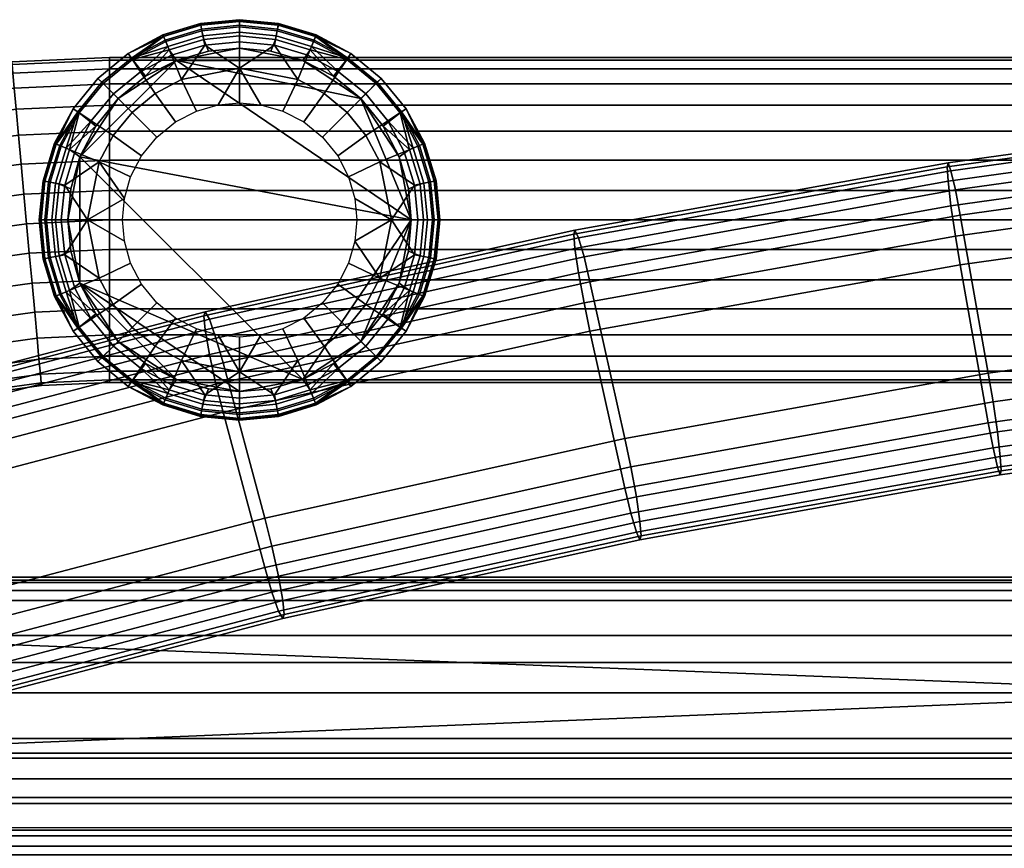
# Model space of a CAD drawing. Header units: millimetres. Extents: x -270 to 270, y -278 to 337.
# Tile 256 of 256: x -189 to -114, y 274 to 337. Entities that reach past the tile are written whole.
import ezdxf

# ---------------------------------------------------------------- set-up
doc = ezdxf.new("R2010")
doc.units = ezdxf.units.MM
doc.header["$MEASUREMENT"] = 0
for name, color, linetype in [('nozky', 250, 'Continuous'), ('podnoz', 7, 'Continuous'), ('polstrovani', 7, 'Continuous'), ('ram', 7, 'Continuous')]:
    doc.layers.add(name, color=color, linetype=linetype)

msp = doc.modelspace()

# ---------------------------------------------------------------- meshes
at = {"layer": 'nozky'}
mesh = msp.add_polyface(dxfattribs=at)
corners = [(-177.209, 334.145), (-181.684, 331.206), (-179.573, 332.92, 2.548), (-177.209, 334.145, 2.548), (-174.752, 334.851, 2.548), (-172.35, 335.072), (-181.684, 331.206, 2.548), (-184.623, 326.73), (-181.684, 331.206), (-177.209, 334.145), (-172.35, 335.072), (-167.492, 334.145), (-178.029, 335.582, 6.365), (-175.245, 336.426, 6.365), (-175.111, 335.749, 4.401), (-177.764, 334.944, 4.401), (-172.35, 336.711, 6.365), (-172.35, 336.021, 4.401), (-178.243, 336.099, 10.481), (-175.355, 336.976, 10.481), (-175.328, 336.838, 8.404), (-178.19, 335.969, 8.404), (-172.35, 337.271, 10.481), (-172.35, 337.131, 8.404), (-178.08, 335.703, 14.089), (-175.271, 336.555, 14.089), (-175.334, 336.87, 12.297), (-178.203, 336, 12.297), (-172.35, 336.843, 14.089), (-172.35, 337.164, 12.297), (-177.597, 334.537, 17.496), (-175.025, 335.318, 17.496), (-175.167, 336.035, 15.829), (-177.876, 335.214, 15.829), (-172.35, 335.581, 17.496), (-172.35, 336.313, 15.829), (-176.821, 332.667, 20.512), (-172.35, 333.556, 20.512), (-180.595, 334.21, 6.365), (-180.906, 334.676, 10.481), (-180.668, 334.32, 14.089), (-179.967, 333.271, 17.496), (-178.842, 331.587, 20.512), (-183.24, 332.761, 10.481), (-182.843, 332.365, 6.365), (-182.937, 332.458, 14.089), (-182.044, 331.566, 17.496), (-180.613, 330.134, 20.512), (-185.155, 330.427, 10.481), (-184.689, 330.116, 6.365), (-184.798, 330.189, 14.089), (-183.75, 329.488, 17.496), (-174.752, 334.851, 2.548), (-177.209, 334.145, 2.548), (-172.35, 335.072, 2.548), (-179.573, 332.92, 2.548), (-181.684, 331.206, 2.548), (-177.28, 329.412, 22.971), (-175.667, 330.248, 22.971), (-173.99, 330.73, 22.971)]
mesh.append_faces([[corners[k] for k in face] for face in [(0, 1, 2, 3), (0, 4, 5, 5), (0, 3, 4, 4), (6, 2, 1, 1), (7, 8, 9, 9), (10, 11, 9, 9), (12, 13, 14, 15), (13, 16, 17, 14), (18, 19, 20, 21), (19, 22, 23, 20), (20, 23, 16, 13), (21, 20, 13, 12), (24, 25, 26, 27), (25, 28, 29, 26), (26, 29, 22, 19), (27, 26, 19, 18), (30, 31, 32, 33), (31, 34, 35, 32), (32, 35, 28, 25), (33, 32, 25, 24), (31, 30, 36, 36), (37, 34, 31, 31), (36, 37, 31, 31), (21, 12, 38, 38), (39, 18, 21, 21), (38, 39, 21, 21), (27, 18, 39, 39), (40, 24, 27, 27), (39, 40, 27, 27), (33, 24, 40, 40), (41, 30, 33, 33), (40, 41, 33, 33), (42, 36, 30, 41), (43, 39, 38, 44), (45, 40, 39, 43), (46, 41, 40, 45), (47, 42, 41, 46), (48, 43, 44, 49), (50, 45, 43, 48), (51, 46, 45, 50), (52, 53, 15, 14), (54, 52, 14, 17), (38, 15, 55, 55), (15, 53, 55, 55), (55, 56, 44, 38), (15, 38, 12, 12), (36, 42, 57, 58), (37, 36, 58, 59)]])
mesh = msp.add_polyface(dxfattribs=at)
corners = [(-163.016, 331.206), (-167.492, 334.145), (-167.492, 334.145, 2.548), (-165.127, 332.92, 2.548), (-172.35, 335.072), (-169.948, 334.851, 2.548), (-163.016, 331.206, 2.548), (-172.35, 335.072, 2.548), (-174.752, 334.851, 2.548), (-159.15, 321.872), (-177.209, 334.145), (-163.016, 331.206), (-167.492, 334.145), (-165.859, 331.587, 20.512), (-164.087, 330.134, 20.512), (-162.656, 331.566, 17.496), (-164.734, 333.271, 17.496), (-166.511, 335.969, 8.404), (-166.457, 336.099, 10.481), (-163.795, 334.676, 10.481), (-164.106, 334.21, 6.365), (-166.672, 335.582, 6.365), (-166.498, 336, 12.297), (-166.62, 335.703, 14.089), (-164.033, 334.32, 14.089), (-166.824, 335.214, 15.829), (-167.104, 334.537, 17.496), (-167.879, 332.667, 20.512), (-172.35, 336.711, 6.365), (-169.455, 336.426, 6.365), (-169.59, 335.749, 4.401), (-172.35, 336.021, 4.401), (-166.936, 334.944, 4.401), (-172.35, 337.271, 10.481), (-169.346, 336.976, 10.481), (-169.373, 336.838, 8.404), (-172.35, 337.131, 8.404), (-172.35, 336.843, 14.089), (-169.429, 336.555, 14.089), (-169.366, 336.87, 12.297), (-172.35, 337.164, 12.297), (-172.35, 335.581, 17.496), (-169.676, 335.318, 17.496), (-169.534, 336.035, 15.829), (-172.35, 336.313, 15.829), (-172.35, 333.556, 20.512), (-163.016, 331.206, 2.548), (-165.127, 332.92, 2.548), (-161.857, 332.365, 6.365), (-167.492, 334.145, 2.548), (-169.948, 334.851, 2.548), (-172.35, 335.072, 2.548), (-162.635, 328.363, 20.512), (-165.98, 328.242, 22.971), (-164.809, 326.802, 22.971), (-169.034, 330.248, 22.971), (-167.421, 329.412, 22.971), (-170.711, 330.73, 22.971), (-172.35, 330.881, 22.971), (-173.99, 330.73, 22.971)]
mesh.append_faces([[corners[k] for k in face] for face in [(0, 1, 2, 3), (4, 5, 1, 1), (0, 3, 6, 6), (1, 5, 2, 2), (4, 7, 5, 5), (8, 7, 4, 4), (9, 10, 11, 11), (11, 10, 12, 12), (13, 14, 15, 16), (17, 18, 19, 19), (20, 21, 17, 17), (19, 20, 17, 17), (22, 23, 24, 24), (19, 18, 22, 22), (24, 19, 22, 22), (25, 26, 16, 16), (24, 23, 25, 25), (16, 24, 25, 25), (27, 13, 16, 26), (28, 29, 30, 31), (29, 21, 32, 30), (33, 34, 35, 36), (34, 18, 17, 35), (35, 17, 21, 29), (36, 35, 29, 28), (37, 38, 39, 40), (38, 23, 22, 39), (39, 22, 18, 34), (40, 39, 34, 33), (41, 42, 43, 44), (42, 26, 25, 43), (43, 25, 23, 38), (44, 43, 38, 37), (42, 41, 45, 45), (27, 26, 42, 42), (45, 27, 42, 42), (46, 47, 20, 48), (49, 32, 47, 47), (32, 21, 20, 20), (47, 32, 20, 20), (30, 32, 49, 50), (50, 51, 31, 30), (52, 14, 53, 54), (13, 27, 55, 56), (14, 13, 56, 53), (27, 45, 57, 55), (45, 58, 57, 57), (58, 45, 59, 59)]])
mesh = msp.add_polyface(dxfattribs=at)
corners = [(-159.15, 321.872), (-160.077, 326.73), (-160.077, 326.73, 2.548), (-159.371, 324.273, 2.548), (-161.302, 329.095, 2.548), (-159.15, 321.872, 2.548), (-163.016, 331.206), (-163.016, 331.206, 2.548), (-159.15, 321.872), (-163.016, 331.206), (-160.077, 326.73), (-158.64, 327.551, 6.365), (-157.796, 324.767, 6.365), (-158.474, 324.632, 4.401), (-159.278, 327.286, 4.401), (-157.511, 321.872, 6.365), (-158.201, 321.872, 4.401), (-158.123, 327.765, 10.481), (-157.247, 324.876, 10.481), (-157.384, 324.848, 8.404), (-158.252, 327.711, 8.404), (-156.95, 321.872, 10.481), (-157.091, 321.872, 8.404), (-158.519, 327.601, 14.089), (-157.667, 324.792, 14.089), (-157.352, 324.855, 12.297), (-158.222, 327.724, 12.297), (-157.379, 321.872, 14.089), (-157.058, 321.872, 12.297), (-159.684, 327.118, 17.496), (-158.904, 324.546, 17.496), (-158.187, 324.689, 15.829), (-159.009, 327.398, 15.829), (-158.641, 321.872, 17.496), (-157.908, 321.872, 15.829), (-161.555, 326.343, 20.512), (-160.666, 321.872, 20.512), (-160.012, 330.116, 6.365), (-159.546, 330.427, 10.481), (-159.902, 330.189, 14.089), (-160.951, 329.488, 17.496), (-162.635, 328.363, 20.512), (-161.461, 332.761, 10.481), (-161.857, 332.365, 6.365), (-161.764, 332.458, 14.089), (-162.656, 331.566, 17.496), (-164.087, 330.134, 20.512), (-163.795, 334.676, 10.481), (-164.106, 334.21, 6.365), (-164.033, 334.32, 14.089), (-164.734, 333.271, 17.496), (-159.15, 321.872, 2.548), (-159.371, 324.273, 2.548), (-160.077, 326.73, 2.548), (-161.302, 329.095, 2.548), (-163.016, 331.206, 2.548), (-163.492, 323.511, 22.971), (-163.342, 321.872, 22.971), (-164.809, 326.802, 22.971), (-163.974, 325.188, 22.971)]
mesh.append_faces([[corners[k] for k in face] for face in [(0, 1, 2, 3), (4, 2, 1, 1), (0, 3, 5, 5), (1, 6, 7, 4), (8, 9, 10, 10), (11, 12, 13, 14), (12, 15, 16, 13), (17, 18, 19, 20), (18, 21, 22, 19), (19, 22, 15, 12), (20, 19, 12, 11), (23, 24, 25, 26), (24, 27, 28, 25), (25, 28, 21, 18), (26, 25, 18, 17), (29, 30, 31, 32), (30, 33, 34, 31), (31, 34, 27, 24), (32, 31, 24, 23), (30, 29, 35, 35), (36, 33, 30, 30), (35, 36, 30, 30), (20, 11, 37, 37), (38, 17, 20, 20), (37, 38, 20, 20), (26, 17, 38, 38), (39, 23, 26, 26), (38, 39, 26, 26), (32, 23, 39, 39), (40, 29, 32, 32), (39, 40, 32, 32), (41, 35, 29, 40), (42, 38, 37, 43), (44, 39, 38, 42), (45, 40, 39, 44), (46, 41, 40, 45), (47, 42, 43, 48), (49, 44, 42, 47), (50, 45, 44, 49), (51, 52, 13, 16), (52, 53, 14, 13), (54, 14, 53, 53), (54, 55, 43, 37), (14, 37, 11, 11), (14, 54, 37, 37), (56, 57, 36, 36), (35, 41, 58, 59), (36, 35, 59, 56)]])
mesh = msp.add_polyface(dxfattribs=at)
corners = [(-184.623, 326.73), (-183.399, 329.095, 2.548), (-181.684, 331.206), (-185.55, 321.872), (-185.33, 324.273, 2.548), (-181.684, 331.206, 2.548), (-184.623, 326.73, 2.548), (-185.55, 321.872, 2.548), (-184.623, 326.73), (-184.623, 317.013), (-185.55, 321.872), (-177.209, 334.145), (-159.15, 321.872), (-182.066, 328.363, 20.512), (-180.613, 330.134, 20.512), (-182.044, 331.566, 17.496), (-183.75, 329.488, 17.496), (-186.448, 327.711, 8.404), (-186.577, 327.765, 10.481), (-185.155, 330.427, 10.481), (-184.689, 330.116, 6.365), (-186.061, 327.551, 6.365), (-186.479, 327.724, 12.297), (-186.182, 327.601, 14.089), (-184.798, 330.189, 14.089), (-185.692, 327.398, 15.829), (-185.016, 327.118, 17.496), (-183.145, 326.343, 20.512), (-187.19, 321.872, 6.365), (-186.905, 324.767, 6.365), (-186.227, 324.632, 4.401), (-186.5, 321.872, 4.401), (-185.423, 327.286, 4.401), (-187.75, 321.872, 10.481), (-187.454, 324.876, 10.481), (-187.316, 324.848, 8.404), (-187.61, 321.872, 8.404), (-187.322, 321.872, 14.089), (-187.034, 324.792, 14.089), (-187.349, 324.855, 12.297), (-187.643, 321.872, 12.297), (-186.06, 321.872, 17.496), (-185.796, 324.546, 17.496), (-186.514, 324.689, 15.829), (-186.792, 321.872, 15.829), (-184.035, 321.872, 20.512), (-183.399, 329.095, 2.548), (-184.623, 326.73, 2.548), (-181.684, 331.206, 2.548), (-182.843, 332.365, 6.365), (-185.33, 324.273, 2.548), (-185.55, 321.872, 2.548), (-178.842, 331.587, 20.512), (-178.72, 328.242, 22.971), (-177.28, 329.412, 22.971), (-180.727, 325.188, 22.971), (-179.891, 326.802, 22.971), (-181.208, 323.511, 22.971), (-181.359, 321.872, 22.971)]
mesh.append_faces([[corners[k] for k in face] for face in [(0, 1, 2, 2), (3, 4, 0, 0), (2, 1, 5, 5), (0, 4, 6, 6), (6, 1, 0, 0), (4, 3, 7, 7), (8, 9, 10, 10), (11, 12, 8, 8), (13, 14, 15, 16), (17, 18, 19, 19), (20, 21, 17, 17), (19, 20, 17, 17), (22, 23, 24, 24), (19, 18, 22, 22), (24, 19, 22, 22), (25, 26, 16, 16), (24, 23, 25, 25), (16, 24, 25, 25), (27, 13, 16, 26), (28, 29, 30, 31), (29, 21, 32, 30), (33, 34, 35, 36), (34, 18, 17, 35), (35, 17, 21, 29), (36, 35, 29, 28), (37, 38, 39, 40), (38, 23, 22, 39), (39, 22, 18, 34), (40, 39, 34, 33), (41, 42, 43, 44), (42, 26, 25, 43), (43, 25, 23, 38), (44, 43, 38, 37), (42, 41, 45, 45), (27, 26, 42, 42), (45, 27, 42, 42), (32, 46, 47, 47), (48, 46, 20, 49), (50, 51, 31, 30), (20, 46, 32, 32), (30, 32, 47, 50), (21, 20, 32, 32), (52, 14, 53, 54), (13, 27, 55, 56), (27, 57, 55, 55), (56, 53, 14, 13), (57, 27, 45, 45), (57, 45, 58, 58)]])
mesh = msp.add_polyface(dxfattribs=at)
corners = [(-185.33, 319.47, 2.548), (-185.55, 321.872, 2.548), (-185.55, 321.872), (-184.623, 317.013), (-181.684, 312.538), (-183.399, 314.648, 2.548), (-184.623, 317.013, 2.548), (-181.684, 312.538, 2.548), (-177.209, 309.598), (-181.684, 312.538), (-184.623, 317.013), (-167.492, 309.598), (-184.623, 326.73), (-159.15, 321.872), (-186.061, 316.193, 6.365), (-186.905, 318.977, 6.365), (-186.227, 319.111, 4.401), (-185.423, 316.457, 4.401), (-187.19, 321.872, 6.365), (-186.5, 321.872, 4.401), (-186.577, 315.978, 10.481), (-187.454, 318.867, 10.481), (-187.316, 318.895, 8.404), (-186.448, 316.032, 8.404), (-187.75, 321.872, 10.481), (-187.61, 321.872, 8.404), (-186.182, 316.142, 14.089), (-187.034, 318.951, 14.089), (-187.349, 318.888, 12.297), (-186.479, 316.02, 12.297), (-187.322, 321.872, 14.089), (-187.643, 321.872, 12.297), (-185.016, 316.625, 17.496), (-185.796, 319.197, 17.496), (-186.514, 319.054, 15.829), (-185.692, 316.345, 15.829), (-186.06, 321.872, 17.496), (-186.792, 321.872, 15.829), (-183.145, 317.4, 20.512), (-184.035, 321.872, 20.512), (-184.689, 313.627, 6.365), (-185.155, 313.316, 10.481), (-184.798, 313.554, 14.089), (-183.75, 314.255, 17.496), (-182.066, 315.38, 20.512), (-180.613, 313.609, 20.512), (-182.044, 312.177, 17.496), (-185.55, 321.872, 2.548), (-185.33, 319.47, 2.548), (-184.623, 317.013, 2.548), (-183.399, 314.648, 2.548), (-181.684, 312.538, 2.548), (-182.843, 311.378, 6.365), (-181.208, 320.232, 22.971), (-181.359, 321.872, 22.971), (-179.891, 316.942, 22.971), (-180.727, 318.555, 22.971), (-178.72, 315.501, 22.971), (-178.842, 312.156, 20.512), (-177.28, 314.331, 22.971)]
mesh.append_faces([[corners[k] for k in face] for face in [(0, 1, 2, 2), (3, 0, 2, 2), (4, 5, 3, 3), (3, 6, 0, 0), (3, 5, 6, 6), (7, 5, 4, 4), (8, 9, 10, 10), (11, 10, 12, 12), (13, 11, 12, 12), (14, 15, 16, 17), (15, 18, 19, 16), (20, 21, 22, 23), (21, 24, 25, 22), (22, 25, 18, 15), (23, 22, 15, 14), (26, 27, 28, 29), (27, 30, 31, 28), (28, 31, 24, 21), (29, 28, 21, 20), (32, 33, 34, 35), (33, 36, 37, 34), (34, 37, 30, 27), (35, 34, 27, 26), (33, 32, 38, 38), (39, 36, 33, 33), (38, 39, 33, 33), (23, 14, 40, 40), (41, 20, 23, 23), (40, 41, 23, 23), (29, 20, 41, 41), (42, 26, 29, 29), (41, 42, 29, 29), (35, 26, 42, 42), (43, 32, 35, 35), (42, 43, 35, 35), (44, 38, 32, 43), (45, 44, 43, 46), (47, 48, 16, 19), (48, 49, 17, 16), (49, 50, 17, 17), (50, 51, 52, 40), (40, 14, 17, 17), (50, 40, 17, 17), (53, 54, 39, 39), (38, 44, 55, 56), (39, 38, 56, 53), (44, 45, 57, 55), (45, 58, 59, 57)]])
mesh = msp.add_polyface(dxfattribs=at)
corners = [(-167.492, 309.598), (-163.016, 312.538), (-165.127, 310.823, 2.548), (-167.492, 309.598, 2.548), (-172.35, 308.672), (-169.948, 308.892, 2.548), (-172.35, 308.672, 2.548), (-163.016, 312.538, 2.548), (-172.35, 308.672), (-184.623, 317.013), (-167.492, 309.598), (-159.15, 321.872), (-163.016, 312.538), (-175.025, 308.426, 17.496), (-172.35, 308.162, 17.496), (-172.35, 310.187, 20.512), (-166.672, 308.161, 6.365), (-169.455, 307.317, 6.365), (-169.59, 307.994, 4.401), (-166.936, 308.799, 4.401), (-172.35, 307.032, 6.365), (-172.35, 307.722, 4.401), (-166.457, 307.644, 10.481), (-169.346, 306.768, 10.481), (-169.373, 306.906, 8.404), (-166.511, 307.774, 8.404), (-172.35, 306.472, 10.481), (-172.35, 306.612, 8.404), (-166.62, 308.04, 14.089), (-169.429, 307.188, 14.089), (-169.366, 306.873, 12.297), (-166.498, 307.743, 12.297), (-172.35, 306.9, 14.089), (-172.35, 306.579, 12.297), (-167.104, 309.206, 17.496), (-169.676, 308.426, 17.496), (-169.534, 307.708, 15.829), (-166.824, 308.53, 15.829), (-172.35, 307.43, 15.829), (-167.879, 311.076, 20.512), (-164.106, 309.533, 6.365), (-163.795, 309.067, 10.481), (-164.033, 309.423, 14.089), (-164.734, 310.472, 17.496), (-165.859, 312.156, 20.512), (-162.656, 312.177, 17.496), (-161.764, 311.285, 14.089), (-164.087, 313.609, 20.512), (-172.35, 308.672, 2.548), (-169.948, 308.892, 2.548), (-167.492, 309.598, 2.548), (-165.127, 310.823, 2.548), (-161.857, 311.378, 6.365), (-163.016, 312.538, 2.548), (-172.35, 312.863, 22.971), (-173.99, 313.013, 22.971), (-170.711, 313.013, 22.971), (-169.034, 313.495, 22.971), (-165.98, 315.501, 22.971), (-167.421, 314.331, 22.971), (-162.635, 315.38, 20.512), (-164.809, 316.942, 22.971)]
mesh.append_faces([[corners[k] for k in face] for face in [(0, 1, 2, 3), (4, 0, 3, 5), (4, 5, 6, 6), (1, 7, 2, 2), (8, 9, 10, 10), (11, 12, 10, 10), (13, 14, 15, 15), (16, 17, 18, 19), (17, 20, 21, 18), (22, 23, 24, 25), (23, 26, 27, 24), (24, 27, 20, 17), (25, 24, 17, 16), (28, 29, 30, 31), (29, 32, 33, 30), (30, 33, 26, 23), (31, 30, 23, 22), (34, 35, 36, 37), (35, 14, 38, 36), (36, 38, 32, 29), (37, 36, 29, 28), (35, 34, 39, 39), (15, 14, 35, 35), (39, 15, 35, 35), (25, 16, 40, 40), (41, 22, 25, 25), (40, 41, 25, 25), (31, 22, 41, 41), (42, 28, 31, 31), (41, 42, 31, 31), (37, 28, 42, 42), (43, 34, 37, 37), (42, 43, 37, 37), (44, 39, 34, 43), (45, 43, 42, 46), (47, 44, 43, 45), (48, 49, 18, 21), (19, 50, 51, 51), (49, 50, 19, 18), (52, 40, 51, 53), (40, 16, 19, 19), (51, 40, 19, 19), (15, 54, 55, 55), (54, 15, 56, 56), (15, 39, 57, 56), (44, 47, 58, 59), (39, 44, 59, 57), (47, 60, 61, 58)]])
mesh = msp.add_polyface(dxfattribs=at)
corners = [(-163.016, 312.538), (-160.077, 317.013), (-161.302, 314.648, 2.548), (-163.016, 312.538, 2.548), (-159.15, 321.872), (-159.15, 321.872, 2.548), (-159.371, 319.47, 2.548), (-160.077, 317.013, 2.548), (-163.016, 312.538), (-159.15, 321.872), (-160.077, 317.013), (-161.461, 310.982, 10.481), (-163.795, 309.067, 10.481), (-164.106, 309.533, 6.365), (-161.857, 311.378, 6.365), (-161.764, 311.285, 14.089), (-164.033, 309.423, 14.089), (-159.546, 313.316, 10.481), (-160.012, 313.627, 6.365), (-159.902, 313.554, 14.089), (-160.951, 314.255, 17.496), (-162.656, 312.177, 17.496), (-162.635, 315.38, 20.512), (-164.087, 313.609, 20.512), (-158.252, 316.032, 8.404), (-158.123, 315.978, 10.481), (-158.64, 316.193, 6.365), (-158.222, 316.02, 12.297), (-158.519, 316.142, 14.089), (-159.009, 316.345, 15.829), (-159.684, 316.625, 17.496), (-161.555, 317.4, 20.512), (-157.511, 321.872, 6.365), (-157.796, 318.977, 6.365), (-158.474, 319.111, 4.401), (-158.201, 321.872, 4.401), (-159.278, 316.457, 4.401), (-156.95, 321.872, 10.481), (-157.247, 318.867, 10.481), (-157.384, 318.895, 8.404), (-157.091, 321.872, 8.404), (-157.379, 321.872, 14.089), (-157.667, 318.951, 14.089), (-157.352, 318.888, 12.297), (-157.058, 321.872, 12.297), (-158.641, 321.872, 17.496), (-158.904, 319.197, 17.496), (-158.187, 319.054, 15.829), (-157.908, 321.872, 15.829), (-160.666, 321.872, 20.512), (-160.077, 317.013, 2.548), (-159.371, 319.47, 2.548), (-161.302, 314.648, 2.548), (-159.15, 321.872, 2.548), (-163.016, 312.538, 2.548), (-163.974, 318.555, 22.971), (-164.809, 316.942, 22.971), (-163.492, 320.232, 22.971), (-163.342, 321.872, 22.971)]
mesh.append_faces([[corners[k] for k in face] for face in [(0, 1, 2, 3), (1, 4, 5, 6), (1, 7, 2, 2), (6, 7, 1, 1), (8, 9, 10, 10), (11, 12, 13, 14), (15, 16, 12, 11), (17, 11, 14, 18), (19, 15, 11, 17), (20, 21, 15, 19), (22, 23, 21, 20), (24, 25, 17, 17), (18, 26, 24, 24), (17, 18, 24, 24), (27, 28, 19, 19), (17, 25, 27, 27), (19, 17, 27, 27), (29, 30, 20, 20), (19, 28, 29, 29), (20, 19, 29, 29), (31, 22, 20, 30), (32, 33, 34, 35), (33, 26, 36, 34), (37, 38, 39, 40), (38, 25, 24, 39), (39, 24, 26, 33), (40, 39, 33, 32), (41, 42, 43, 44), (42, 28, 27, 43), (43, 27, 25, 38), (44, 43, 38, 37), (45, 46, 47, 48), (46, 30, 29, 47), (47, 29, 28, 42), (48, 47, 42, 41), (46, 45, 49, 49), (31, 30, 46, 46), (49, 31, 46, 46), (50, 51, 34, 36), (36, 52, 50, 50), (18, 52, 36, 36), (35, 34, 51, 53), (54, 52, 18, 14), (36, 26, 18, 18), (22, 31, 55, 56), (57, 55, 31, 31), (49, 58, 57, 57), (49, 57, 31, 31)]])
mesh = msp.add_polyface(dxfattribs=at)
corners = [(-181.684, 312.538), (-177.209, 309.598), (-179.573, 310.823, 2.548), (-181.684, 312.538, 2.548), (-172.35, 308.672), (-174.752, 308.892, 2.548), (-177.209, 309.598, 2.548), (-172.35, 308.672, 2.548), (-184.623, 317.013), (-172.35, 308.672), (-177.209, 309.598), (-183.24, 310.982, 10.481), (-185.155, 313.316, 10.481), (-184.689, 313.627, 6.365), (-182.843, 311.378, 6.365), (-182.937, 311.285, 14.089), (-184.798, 313.554, 14.089), (-182.044, 312.177, 17.496), (-183.75, 314.255, 17.496), (-180.906, 309.067, 10.481), (-180.595, 309.533, 6.365), (-180.668, 309.423, 14.089), (-179.967, 310.472, 17.496), (-178.842, 312.156, 20.512), (-180.613, 313.609, 20.512), (-178.19, 307.774, 8.404), (-178.243, 307.644, 10.481), (-178.029, 308.161, 6.365), (-178.203, 307.743, 12.297), (-178.08, 308.04, 14.089), (-177.876, 308.53, 15.829), (-177.597, 309.206, 17.496), (-176.821, 311.076, 20.512), (-172.35, 307.032, 6.365), (-175.245, 307.317, 6.365), (-175.111, 307.994, 4.401), (-172.35, 307.722, 4.401), (-177.764, 308.799, 4.401), (-172.35, 306.472, 10.481), (-175.355, 306.768, 10.481), (-175.328, 306.906, 8.404), (-172.35, 306.612, 8.404), (-172.35, 306.9, 14.089), (-175.271, 307.188, 14.089), (-175.334, 306.873, 12.297), (-172.35, 306.579, 12.297), (-172.35, 308.162, 17.496), (-175.025, 308.426, 17.496), (-175.167, 307.708, 15.829), (-172.35, 307.43, 15.829), (-172.35, 310.187, 20.512), (-177.209, 309.598, 2.548), (-179.573, 310.823, 2.548), (-181.684, 312.538, 2.548), (-174.752, 308.892, 2.548), (-172.35, 308.672, 2.548), (-175.667, 313.495, 22.971), (-177.28, 314.331, 22.971), (-173.99, 313.013, 22.971)]
mesh.append_faces([[corners[k] for k in face] for face in [(0, 1, 2, 3), (4, 5, 1, 1), (1, 6, 2, 2), (4, 7, 5, 5), (5, 6, 1, 1), (8, 9, 10, 10), (11, 12, 13, 14), (15, 16, 12, 11), (17, 18, 16, 15), (19, 11, 14, 20), (21, 15, 11, 19), (22, 17, 15, 21), (23, 24, 17, 22), (25, 26, 19, 19), (20, 27, 25, 25), (19, 20, 25, 25), (28, 29, 21, 21), (19, 26, 28, 28), (21, 19, 28, 28), (30, 31, 22, 22), (21, 29, 30, 30), (22, 21, 30, 30), (32, 23, 22, 31), (33, 34, 35, 36), (34, 27, 37, 35), (38, 39, 40, 41), (39, 26, 25, 40), (40, 25, 27, 34), (41, 40, 34, 33), (42, 43, 44, 45), (43, 29, 28, 44), (44, 28, 26, 39), (45, 44, 39, 38), (46, 47, 48, 49), (47, 31, 30, 48), (48, 30, 29, 43), (49, 48, 43, 42), (32, 31, 47, 47), (50, 32, 47, 47), (51, 37, 52, 52), (53, 52, 20, 14), (51, 54, 35, 37), (37, 27, 20, 20), (52, 37, 20, 20), (36, 35, 54, 55), (23, 32, 56, 57), (32, 50, 58, 56)]])
at = {"layer": 'podnoz'}
mesh = msp.add_polyface(dxfattribs=at)
corners = [(-193.447, 312.018, 9.161), (-187.922, 312.779, 9.161), (-187.774, 311.162, 11.16), (-193.153, 310.421, 11.16), (-193.81, 313.983, 7.538), (-188.104, 314.769, 7.538), (-194.216, 316.185, 6.378), (-188.308, 316.999, 6.378), (-194.638, 318.473, 5.709), (-188.52, 319.315, 5.709), (-195.051, 320.71, 5.5), (-188.727, 321.581, 5.5), (-195.463, 322.947, 5.709), (-188.934, 323.846, 5.709), (-195.885, 325.235, 6.378), (-189.146, 326.163, 6.378), (-196.292, 327.437, 7.538), (-189.35, 328.392, 7.538), (-196.654, 329.402, 9.161), (-189.532, 330.383, 9.161), (-196.949, 330.999, 11.16), (-189.68, 332, 11.16), (-197.159, 332.139, 13.399), (-189.786, 333.155, 13.399), (-196.949, 330.999, 24.84), (-189.68, 332, 24.84), (-189.786, 333.155, 22.601), (-197.159, 332.139, 22.601), (-196.654, 329.402, 26.839), (-189.532, 330.383, 26.839), (-196.292, 327.437, 28.462), (-189.35, 328.392, 28.462), (-195.885, 325.235, 29.622), (-189.146, 326.163, 29.622), (-195.463, 322.947, 30.291), (-188.934, 323.846, 30.291), (-195.051, 320.71, 30.5), (-188.727, 321.581, 30.5), (-194.638, 318.473, 30.291), (-188.52, 319.315, 30.291), (-194.216, 316.185, 29.622), (-188.308, 316.999, 29.622), (-193.81, 313.983, 28.462), (-188.104, 314.769, 28.462), (-193.447, 312.018, 26.839), (-187.922, 312.779, 26.839), (-193.153, 310.421, 24.84), (-187.774, 311.162, 24.84), (-182.35, 324.146, 5.709), (-182.35, 321.872, 5.5), (-182.35, 328.712, 7.538), (-182.35, 326.473, 6.378), (-182.35, 332.334, 11.16), (-182.35, 330.71, 9.161), (-182.35, 334.163, 15.725), (-182.35, 333.494, 13.399), (-189.847, 333.821, 15.725), (-182.35, 319.597, 5.709), (-182.35, 334.372, 18), (-189.866, 334.029, 18), (-182.35, 333.494, 22.601), (-182.35, 334.163, 20.275), (-189.847, 333.821, 20.275), (-182.35, 330.71, 26.839), (-182.35, 332.334, 24.84), (-182.35, 326.473, 29.622), (-182.35, 328.712, 28.462), (-182.35, 321.872, 30.5), (-182.35, 324.146, 30.291)]
mesh.append_faces([[corners[k] for k in face] for face in [(0, 1, 2, 3), (4, 5, 1, 0), (6, 7, 5, 4), (8, 9, 7, 6), (10, 11, 9, 8), (12, 13, 11, 10), (14, 15, 13, 12), (16, 17, 15, 14), (18, 19, 17, 16), (20, 21, 19, 18), (22, 23, 21, 20), (24, 25, 26, 27), (28, 29, 25, 24), (30, 31, 29, 28), (32, 33, 31, 30), (34, 35, 33, 32), (36, 37, 35, 34), (38, 39, 37, 36), (40, 41, 39, 38), (42, 43, 41, 40), (44, 45, 43, 42), (46, 47, 45, 44), (48, 49, 11, 13), (50, 51, 15, 17), (51, 48, 13, 15), (52, 53, 19, 21), (54, 55, 23, 56), (55, 52, 21, 23), (53, 50, 17, 19), (49, 57, 9, 11), (58, 54, 56, 59), (60, 61, 62, 26), (63, 64, 25, 29), (64, 60, 26, 25), (65, 66, 31, 33), (67, 68, 35, 37), (68, 65, 33, 35), (66, 63, 29, 31), (59, 62, 61, 58)]])
mesh = msp.add_polyface(dxfattribs=at)
corners = [(0, 311.409, 11.16), (0, 310.249, 13.399), (-182.35, 310.249, 13.399), (-182.35, 311.409, 11.16), (0, 315.031, 7.538), (0, 313.033, 9.161), (-182.35, 313.033, 9.161), (-182.35, 315.031, 7.538), (0, 319.597, 5.709), (0, 317.271, 6.378), (-182.35, 317.271, 6.378), (-182.35, 319.597, 5.709), (0, 324.146, 5.709), (0, 321.872, 5.5), (-182.35, 321.872, 5.5), (-182.35, 324.146, 5.709), (0, 328.712, 7.538), (0, 326.473, 6.378), (-182.35, 326.473, 6.378), (-182.35, 328.712, 7.538), (0, 332.334, 11.16), (0, 330.71, 9.161), (-182.35, 330.71, 9.161), (-182.35, 332.334, 11.16), (0, 334.163, 15.725), (0, 333.494, 13.399), (-182.35, 333.494, 13.399), (-182.35, 334.163, 15.725), (0, 334.163, 20.275), (0, 334.372, 18), (-182.35, 334.372, 18), (-182.35, 334.163, 20.275), (0, 332.334, 24.84), (0, 333.494, 22.601), (-182.35, 333.494, 22.601), (-182.35, 332.334, 24.84), (0, 328.712, 28.462), (0, 330.71, 26.839), (-182.35, 330.71, 26.839), (-182.35, 328.712, 28.462), (0, 324.146, 30.291), (0, 326.473, 29.622), (-182.35, 326.473, 29.622), (-182.35, 324.146, 30.291), (0, 319.597, 30.291), (0, 321.872, 30.5), (-182.35, 321.872, 30.5), (-182.35, 319.597, 30.291), (0, 315.031, 28.462), (0, 317.271, 29.622), (-182.35, 317.271, 29.622), (-182.35, 315.031, 28.462), (0, 311.409, 24.84), (0, 313.033, 26.839), (-182.35, 313.033, 26.839), (-182.35, 311.409, 24.84), (0, 310.249, 22.601), (-182.35, 310.249, 22.601), (-187.668, 310.007, 13.399), (-187.774, 311.162, 11.16), (-187.922, 312.779, 9.161), (-188.104, 314.769, 7.538), (-188.308, 316.999, 6.378), (-188.52, 319.315, 5.709), (-188.52, 319.315, 30.291), (-188.308, 316.999, 29.622), (-188.104, 314.769, 28.462), (-187.922, 312.779, 26.839), (-187.774, 311.162, 24.84), (-187.668, 310.007, 22.601), (-188.727, 321.581, 30.5)]
mesh.append_faces([[corners[k] for k in face] for face in [(0, 1, 2, 3), (4, 5, 6, 7), (8, 9, 10, 11), (9, 4, 7, 10), (5, 0, 3, 6), (12, 13, 14, 15), (16, 17, 18, 19), (17, 12, 15, 18), (20, 21, 22, 23), (24, 25, 26, 27), (25, 20, 23, 26), (21, 16, 19, 22), (13, 8, 11, 14), (28, 29, 30, 31), (32, 33, 34, 35), (33, 28, 31, 34), (36, 37, 38, 39), (40, 41, 42, 43), (41, 36, 39, 42), (37, 32, 35, 38), (44, 45, 46, 47), (48, 49, 50, 51), (49, 44, 47, 50), (52, 53, 54, 55), (56, 52, 55, 57), (53, 48, 51, 54), (45, 40, 43, 46), (29, 24, 27, 30), (3, 2, 58, 59), (7, 6, 60, 61), (11, 10, 62, 63), (10, 7, 61, 62), (6, 3, 59, 60), (50, 47, 64, 65), (54, 51, 66, 67), (51, 50, 65, 66), (57, 55, 68, 69), (55, 54, 67, 68), (47, 46, 70, 64)]])
mesh = msp.add_polyface(dxfattribs=at)
corners = [(0, 309.58, 15.725), (0, 309.372, 18), (-182.35, 309.372, 18), (-182.35, 309.58, 15.725), (0, 310.249, 13.399), (-182.35, 310.249, 13.399), (0, 309.58, 20.275), (0, 310.249, 22.601), (-182.35, 310.249, 22.601), (-182.35, 309.58, 20.275), (-192.821, 308.623, 15.725), (-187.607, 309.34, 15.725), (-187.588, 309.133, 18), (-192.783, 308.417, 18), (-192.942, 309.281, 13.399), (-187.668, 310.007, 13.399), (-193.153, 310.421, 11.16), (-187.774, 311.162, 11.16), (-192.942, 309.281, 22.601), (-187.668, 310.007, 22.601), (-187.774, 311.162, 24.84), (-193.153, 310.421, 24.84), (-192.821, 308.623, 20.275), (-187.607, 309.34, 20.275), (-198.249, 307.347, 15.725), (-198.191, 307.146, 18), (-198.433, 307.99, 13.399), (-198.753, 309.105, 11.16), (-198.433, 307.99, 22.601), (-198.753, 309.105, 24.84), (-198.249, 307.347, 20.275), (-203.529, 305.554, 15.725), (-203.452, 305.359, 18), (-203.775, 306.176, 13.399), (-204.2, 307.255, 11.16), (-204.796, 308.765, 9.161), (-199.2, 310.666, 9.161), (-204.2, 307.255, 24.84), (-199.2, 310.666, 26.839), (-204.796, 308.765, 26.839), (-203.775, 306.176, 22.601), (-203.529, 305.554, 20.275), (-208.817, 303.153, 15.725), (-208.721, 302.968, 18), (-209.123, 303.748, 13.399), (-209.655, 304.778, 11.16), (-210.4, 306.221, 9.161), (-211.317, 307.997, 7.538), (-205.53, 310.625, 7.538), (-212.344, 309.987, 6.378), (-206.351, 312.707, 6.378), (-210.4, 306.221, 26.839), (-205.53, 310.625, 28.462), (-211.317, 307.997, 28.462), (-209.655, 304.778, 24.84), (-209.123, 303.748, 22.601), (-208.817, 303.153, 20.275)]
mesh.append_faces([[corners[k] for k in face] for face in [(0, 1, 2, 3), (4, 0, 3, 5), (6, 7, 8, 9), (1, 6, 9, 2), (10, 11, 12, 13), (14, 15, 11, 10), (16, 17, 15, 14), (18, 19, 20, 21), (22, 23, 19, 18), (13, 12, 23, 22), (24, 10, 13, 25), (26, 14, 10, 24), (27, 16, 14, 26), (28, 18, 21, 29), (30, 22, 18, 28), (25, 13, 22, 30), (31, 24, 25, 32), (33, 26, 24, 31), (34, 27, 26, 33), (35, 36, 27, 34), (37, 29, 38, 39), (40, 28, 29, 37), (41, 30, 28, 40), (32, 25, 30, 41), (42, 31, 32, 43), (44, 33, 31, 42), (45, 34, 33, 44), (46, 35, 34, 45), (47, 48, 35, 46), (49, 50, 48, 47), (51, 39, 52, 53), (54, 37, 39, 51), (55, 40, 37, 54), (56, 41, 40, 55), (43, 32, 41, 56), (3, 2, 12, 11), (5, 3, 11, 15), (2, 9, 23, 12), (9, 8, 19, 23)]])
at = {"layer": 'polstrovani'}
mesh = msp.add_polyface(dxfattribs=at)
corners = [(-208, 269.762, 906.015), (-208, 267.686, 905.633), (0, 267.686, 905.633), (0, 269.762, 906.015), (-208, 271.849, 905.69), (0, 271.849, 905.69), (-208, 273.71, 904.692), (0, 273.71, 904.692), (-208, 275.136, 903.135), (0, 275.136, 903.135), (-208, 280.876, 904.37), (-208, 277.459, 904.328), (0, 277.459, 904.328), (0, 280.876, 904.37), (-208, 274.957, 903.3), (0, 274.957, 903.3), (-95.5, 285.521, 903.23), (-208, 285.521, 903.23), (0, 285.521, 903.23), (0, 273.06, 901.486), (-208, 273.06, 901.486), (-208, 271.474, 899.011), (0, 271.474, 899.011), (-208, 269.982, 895.718), (0, 269.982, 895.718), (0, 264.133, 878.76), (-208, 264.133, 878.76), (-208, 262.054, 848.232), (0, 262.054, 848.232), (0, 259.353, 850.326), (-208, 259.353, 850.326), (0, 257.976, 852.653), (-208, 257.976, 852.653), (-95.5, 266.448, 846.342), (-208, 266.448, 846.342), (0, 266.448, 846.342), (0, 257.556, 855.245), (-208, 257.556, 855.245), (0, 257.783, 858.176), (-208, 257.783, 858.176), (0, 258.577, 861.703), (-208, 258.577, 861.703), (-208, 289.914, 901.34), (0, 289.914, 901.34), (0, 292.615, 899.246), (-208, 292.615, 899.246), (0, 293.992, 896.918), (-208, 293.992, 896.918), (0, 294.412, 894.327), (-208, 294.412, 894.327), (0, 294.186, 891.396), (-208, 294.186, 891.396), (0, 293.391, 887.869), (-208, 293.391, 887.869), (0, 287.836, 870.812), (-208, 287.836, 870.812), (-210.208, 287.043, 902.228), (-208, 271.092, 845.202), (-208, 274.51, 845.244), (0, 274.51, 845.244), (0, 271.092, 845.202), (-208, 277.011, 846.272), (0, 277.011, 846.272), (0, 278.908, 848.086), (-208, 278.908, 848.086), (-208, 280.494, 850.561), (0, 280.494, 850.561), (-208, 281.987, 853.854), (0, 281.987, 853.854), (0, 214.182, 481.139), (0, 211.737, 472.206), (-214, 211.737, 472.206), (-214, 214.182, 481.139), (0, 215.544, 490.301), (-214, 215.544, 490.301), (0, 215.804, 499.559), (-214, 215.804, 499.559), (0, 214.996, 508.527), (-214, 214.996, 508.527), (-107, 213.153, 517.341), (-214, 213.153, 517.341), (0, 213.153, 517.341), (-214, 211.594, 519.544), (0, 211.594, 519.544), (0, 212.526, 518.688), (-214, 212.526, 518.688), (-214, 210.487, 519.906), (0, 210.487, 519.906)]
mesh.append_faces([[corners[k] for k in face] for face in [(0, 1, 2, 3), (4, 0, 3, 5), (6, 4, 5, 7), (8, 6, 7, 9), (10, 11, 12, 13), (11, 14, 15, 12), (16, 17, 10, 10), (13, 18, 16, 16), (10, 13, 16, 16), (19, 15, 14, 20), (20, 21, 22, 19), (21, 23, 24, 22), (25, 24, 23, 26), (27, 28, 29, 30), (30, 29, 31, 32), (33, 27, 34, 34), (28, 33, 35, 35), (27, 33, 28, 28), (36, 37, 32, 31), (37, 36, 38, 39), (39, 38, 40, 41), (25, 26, 41, 40), (42, 43, 44, 45), (45, 44, 46, 47), (16, 42, 17, 17), (43, 16, 18, 18), (42, 16, 43, 43), (48, 49, 47, 46), (49, 48, 50, 51), (51, 50, 52, 53), (54, 55, 53, 52), (42, 56, 17, 17), (57, 58, 59, 60), (58, 61, 62, 59), (33, 34, 57, 57), (60, 35, 33, 33), (57, 60, 33, 33), (63, 62, 61, 64), (64, 65, 66, 63), (65, 67, 68, 66), (54, 68, 67, 55), (69, 70, 71, 72), (73, 69, 72, 74), (75, 73, 74, 76), (77, 75, 76, 78), (79, 77, 78, 78), (78, 80, 79, 79), (77, 79, 81, 81), (82, 83, 84, 85), (86, 87, 83, 82), (84, 81, 79, 79), (80, 85, 79, 79), (84, 79, 85, 85)]])
at = {"layer": 'ram'}
mesh = msp.add_polyface(dxfattribs=at)
corners = [(-85.991, 308.313, 896.032), (-114.422, 304.346, 897.362), (-114.789, 306.277, 896.271), (-86.267, 310.256, 894.937), (-85.737, 306.824, 897.941), (-114.083, 302.869, 899.267), (-85.57, 306.214, 900.291), (-113.861, 302.267, 901.614), (-85.518, 306.52, 902.518), (-113.791, 302.575, 903.84), (-85.57, 307.618, 904.479), (-113.861, 303.671, 905.802), (-85.737, 309.521, 905.986), (-114.083, 305.567, 907.312), (-85.991, 311.86, 906.611), (-114.422, 307.893, 907.941), (-86.267, 314.071, 906.314), (-114.789, 310.092, 907.648), (-87.891, 326.3, 902.214), (-116.95, 322.246, 903.573), (-88.167, 328.244, 901.118), (-117.317, 324.177, 902.481), (-88.167, 324.697, 890.539), (-117.317, 320.63, 891.903), (-117.655, 322.956, 892.532), (-88.421, 327.035, 891.164), (-87.891, 322.485, 890.836), (-116.95, 318.431, 892.196), (-57.411, 311.151, 895.081), (-57.595, 313.104, 893.982), (-57.241, 309.654, 896.992), (-57.13, 309.038, 899.344), (-57.095, 309.342, 901.571), (-57.13, 310.442, 903.532), (-57.241, 312.351, 905.037), (-57.411, 314.698, 905.66), (-57.595, 316.918, 905.359), (-58.679, 329.201, 901.241), (-58.864, 331.154, 900.142), (-59.033, 332.651, 898.231), (-88.421, 329.733, 899.21), (-59.145, 333.267, 895.879), (-88.588, 330.343, 896.86), (-59.18, 332.963, 893.652), (-88.641, 330.037, 894.633), (-59.145, 331.863, 891.691), (-88.588, 328.939, 892.672), (-59.033, 329.954, 890.186), (-58.864, 327.607, 889.564), (-58.679, 325.387, 889.864), (-29.616, 334.721, 893.062), (-29.598, 335.024, 895.29), (-29.598, 333.62, 891.102)]
mesh.append_faces([[corners[k] for k in face] for face in [(0, 1, 2, 3), (4, 5, 1, 0), (6, 7, 5, 4), (8, 9, 7, 6), (10, 11, 9, 8), (12, 13, 11, 10), (14, 15, 13, 12), (16, 17, 15, 14), (18, 19, 17, 16), (20, 21, 19, 18), (22, 23, 24, 25), (26, 27, 23, 22), (3, 2, 27, 26), (28, 0, 3, 29), (30, 4, 0, 28), (31, 6, 4, 30), (32, 8, 6, 31), (33, 10, 8, 32), (34, 12, 10, 33), (35, 14, 12, 34), (36, 16, 14, 35), (37, 18, 16, 36), (38, 20, 18, 37), (39, 40, 20, 38), (41, 42, 40, 39), (43, 44, 42, 41), (45, 46, 44, 43), (47, 25, 46, 45), (48, 22, 25, 47), (49, 26, 22, 48), (29, 3, 26, 49), (50, 43, 41, 51), (52, 45, 43, 50)]])
mesh = msp.add_polyface(dxfattribs=at)
corners = [(-142.266, 299.334, 899.043), (-169.868, 293.24, 901.086), (-170.413, 295.136, 900.006), (-142.722, 301.249, 897.956), (-141.845, 297.872, 900.942), (-169.366, 291.796, 902.979), (-141.569, 297.279, 903.286), (-169.037, 291.215, 905.32), (-141.482, 297.591, 905.511), (-168.933, 291.53, 907.543), (-141.569, 298.684, 907.474), (-169.037, 292.619, 909.508), (-141.845, 300.57, 908.987), (-169.366, 294.493, 911.024), (-142.266, 302.881, 909.621), (-169.868, 296.787, 911.665), (-142.722, 305.064, 909.334), (-170.413, 298.95, 911.384), (-145.409, 317.123, 905.291), (-173.622, 310.895, 907.379), (-173.622, 307.08, 896.001), (-145.409, 313.309, 893.913), (-114.422, 304.346, 897.362), (-114.789, 306.277, 896.271), (-114.083, 302.869, 899.267), (-113.861, 302.267, 901.614), (-113.791, 302.575, 903.84), (-113.861, 303.671, 905.802), (-114.083, 305.567, 907.312), (-114.422, 307.893, 907.941), (-114.789, 310.092, 907.648), (-116.95, 322.246, 903.573), (-117.317, 324.177, 902.481), (-145.866, 319.038, 904.204), (-117.655, 325.654, 900.577), (-146.286, 320.501, 902.305), (-117.877, 326.256, 898.23), (-146.562, 321.093, 899.961), (-117.947, 325.948, 896.004), (-146.649, 320.782, 897.736), (-117.877, 324.852, 894.042), (-146.562, 319.689, 895.773), (-117.655, 322.956, 892.532), (-146.286, 317.803, 894.26), (-117.317, 320.63, 891.903), (-145.866, 315.492, 893.626), (-116.95, 318.431, 892.196), (-88.421, 329.733, 899.21), (-88.167, 328.244, 901.118), (-88.588, 330.343, 896.86), (-88.641, 330.037, 894.633), (-88.588, 328.939, 892.672), (-88.421, 327.035, 891.164)]
mesh.append_faces([[corners[k] for k in face] for face in [(0, 1, 2, 3), (4, 5, 1, 0), (6, 7, 5, 4), (8, 9, 7, 6), (10, 11, 9, 8), (12, 13, 11, 10), (14, 15, 13, 12), (16, 17, 15, 14), (18, 19, 17, 16), (3, 2, 20, 21), (22, 0, 3, 23), (24, 4, 0, 22), (25, 6, 4, 24), (26, 8, 6, 25), (27, 10, 8, 26), (28, 12, 10, 27), (29, 14, 12, 28), (30, 16, 14, 29), (31, 18, 16, 30), (32, 33, 18, 31), (34, 35, 33, 32), (36, 37, 35, 34), (38, 39, 37, 36), (40, 41, 39, 38), (42, 43, 41, 40), (44, 45, 43, 42), (46, 21, 45, 44), (23, 3, 21, 46), (47, 34, 32, 48), (49, 36, 34, 47), (50, 38, 36, 49), (51, 40, 38, 50), (52, 42, 40, 51)]])
mesh = msp.add_polyface(dxfattribs=at)
corners = [(-169.868, 293.24, 901.086), (-197.183, 286.074, 903.488), (-197.816, 287.947, 902.416), (-170.413, 295.136, 900.006), (-169.366, 291.796, 902.979), (-196.601, 284.651, 905.375), (-169.037, 291.215, 905.32), (-196.218, 284.084, 907.71), (-168.933, 291.53, 907.543), (-196.097, 284.404, 909.933), (-169.037, 292.619, 909.508), (-196.218, 285.488, 911.898), (-169.366, 294.493, 911.024), (-196.601, 287.349, 913.42), (-169.868, 296.787, 911.665), (-197.183, 289.621, 914.067), (-170.413, 298.95, 911.384), (-197.816, 291.761, 913.794), (-173.622, 310.895, 907.379), (-201.54, 303.57, 909.835), (-174.167, 312.79, 906.299), (-202.173, 305.443, 908.763), (-174.669, 314.234, 904.406), (-202.756, 306.866, 906.876), (-174.999, 314.815, 902.066), (-203.138, 307.433, 904.541), (-175.103, 314.5, 899.842), (-203.259, 307.113, 902.319), (-174.999, 313.411, 897.878), (-203.138, 306.029, 900.353), (-174.669, 311.537, 896.361), (-202.756, 304.169, 898.831), (-174.167, 309.243, 895.72), (-202.173, 301.896, 898.184), (-173.622, 307.08, 896.001), (-201.54, 299.756, 898.457), (-145.866, 319.038, 904.204), (-145.409, 317.123, 905.291), (-146.286, 320.501, 902.305), (-146.562, 321.093, 899.961), (-146.649, 320.782, 897.736), (-146.562, 319.689, 895.773), (-146.286, 317.803, 894.26), (-145.866, 315.492, 893.626), (-145.409, 313.309, 893.913), (-220.815, 276.618, 910.848), (-218.876, 277.423, 908.961), (-214.568, 284.282, 903.645), (-215.473, 281.153, 905.26), (-220.904, 296.034, 900.23), (-214.74, 287.833, 902.455)]
mesh.append_faces([[corners[k] for k in face] for face in [(0, 1, 2, 3), (4, 5, 1, 0), (6, 7, 5, 4), (8, 9, 7, 6), (10, 11, 9, 8), (12, 13, 11, 10), (14, 15, 13, 12), (16, 17, 15, 14), (18, 19, 17, 16), (20, 21, 19, 18), (22, 23, 21, 20), (24, 25, 23, 22), (26, 27, 25, 24), (28, 29, 27, 26), (30, 31, 29, 28), (32, 33, 31, 30), (34, 35, 33, 32), (3, 2, 35, 34), (36, 20, 18, 37), (38, 22, 20, 36), (39, 24, 22, 38), (40, 26, 24, 39), (41, 28, 26, 40), (42, 30, 28, 41), (43, 32, 30, 42), (44, 34, 32, 43), (45, 46, 7, 7), (1, 47, 2, 2), (1, 5, 48, 48), (5, 7, 46, 46), (45, 7, 9, 9), (49, 31, 33, 33), (50, 35, 2, 2)]])

doc.saveas('drawing.dxf')
